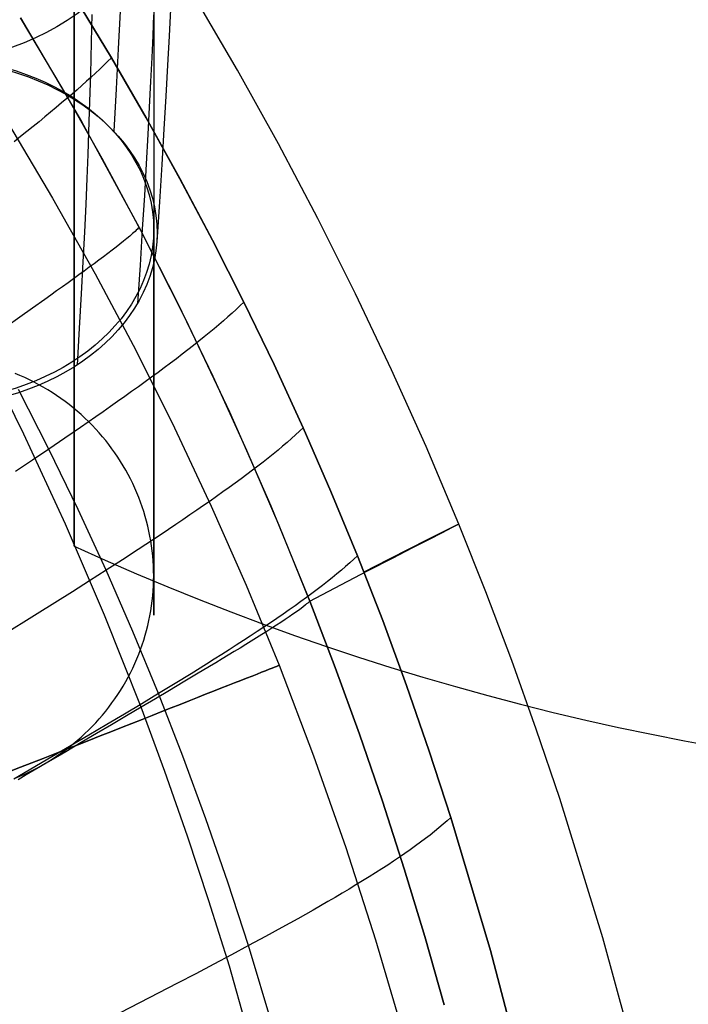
# Model space of a CAD drawing. Extents: x 35614 to 36526, y 4034 to 4838.
# Tile 71 of 79: x 36351 to 36392, y 4549 to 4611. Entities that reach past the tile are written whole.
import ezdxf

# ---------------------------------------------------------------- set-up
doc = ezdxf.new("R2010")
doc.units = 0
doc.layers.add('PREDEFINITO', color=7, linetype='CONTINUOUS')

msp = doc.modelspace()

# ---------------------------------------------------------------- linework, layer by layer
at = {"layer": 'PREDEFINITO'}
for p, q in [((36354.073, 4577.856, 78.329), (36354.073, 4777.942, 78.329)), ((36354.163, 4611.956, -137), (36356.397, 4608.253, -137)), ((36356.397, 4608.252, -137), (36354.163, 4611.956, -137)), ((36359.028, 4612.012, 159.297), (36359.028, 4610.526, 158.053)), ((36364.244, 4607.472, -208.445), (36361.602, 4611.999, -208.445)), ((36356.939, 4611.16, 7.952), (36356.824, 4608.811, 10.963)), ((36360.072, 4611.271, -8.679), (36359.989, 4609.587, -5.951)), ((36353.335, 4606.383, -297.202), (36350.744, 4610.733, -297.202)), ((36350.744, 4610.733, -297.202), (36354.543, 4604.276, -297.202)), ((36355.18, 4610.947, -33.367), (36355.161, 4610.107, -30.989)), ((36359.021, 4610.929, -19.092), (36358.966, 4609.642, -16.545)), ((36359.028, 4610.526, 158.053), (36359.028, 4609.067, 156.786)), ((36355.161, 4610.107, -30.989), (36355.141, 4609.21, -28.609)), ((36358.966, 4609.642, -16.545), (36358.904, 4608.261, -13.972)), ((36359.989, 4609.587, -5.951), (36359.894, 4607.786, -3.187)), ((36355.141, 4609.21, -28.609), (36355.118, 4608.25, -26.221)), ((36356.824, 4608.811, 10.963), (36356.691, 4606.319, 14.02)), ((36359.028, 4609.067, 156.786), (36359.028, 4607.636, 155.496)), ((36355.118, 4608.25, -26.221), (36355.092, 4607.218, -23.82)), ((36356.397, 4608.252, -137), (36356.165, 4608.021, -135.96)), ((36356.397, 4608.253, -137), (36358.564, 4604.509, -137)), ((36358.564, 4604.509, -137), (36356.397, 4608.252, -137)), ((36358.904, 4608.261, -13.972), (36358.834, 4606.777, -11.369)), ((36355.67, 4607.544, -133.975), (36355.407, 4607.298, -133.028)), ((36355.923, 4607.785, -134.952), (36355.67, 4607.544, -133.975)), ((36356.165, 4608.021, -135.96), (36355.923, 4607.785, -134.952)), ((36359.028, 4607.636, 155.496), (36359.028, 4606.233, 154.183)), ((36359.894, 4607.786, -3.187), (36359.788, 4605.862, -0.384)), ((36366.789, 4602.889, -208.446), (36364.244, 4607.472, -208.445)), ((36355.135, 4607.047, -132.111), (36354.853, 4606.791, -131.221)), ((36355.092, 4607.218, -23.82), (36355.061, 4606.107, -21.402)), ((36355.407, 4607.298, -133.028), (36355.135, 4607.047, -132.111)), ((36355.829, 4601.972, -297.202), (36353.335, 4606.383, -297.202)), ((36354.26, 4606.264, -129.522), (36353.949, 4605.993, -128.711)), ((36354.561, 4606.53, -130.358), (36354.26, 4606.264, -129.522)), ((36354.853, 4606.791, -131.221), (36354.561, 4606.53, -130.358)), ((36356.691, 4606.319, 14.02), (36356.541, 4603.676, 17.124)), ((36358.834, 4606.777, -11.369), (36358.754, 4605.185, -8.731)), ((36359.028, 4606.233, 154.183), (36359.028, 4604.859, 152.849)), ((36353.629, 4605.717, -127.924), (36353.3, 4605.437, -127.16)), ((36353.949, 4605.993, -128.711), (36353.629, 4605.717, -127.924)), ((36355.061, 4606.107, -21.402), (36355.024, 4604.912, -18.962)), ((36359.788, 4605.862, -0.384), (36359.669, 4603.807, 2.464)), ((36352.963, 4605.152, -126.419), (36352.616, 4604.862, -125.7)), ((36353.3, 4605.437, -127.16), (36352.963, 4605.152, -126.419)), ((36358.754, 4605.185, -8.731), (36358.664, 4603.477, -6.054)), ((36352.26, 4604.567, -125.001), (36351.896, 4604.268, -124.323)), ((36352.616, 4604.862, -125.7), (36352.26, 4604.567, -125.001)), ((36355.024, 4604.912, -18.962), (36354.981, 4603.623, -16.494)), ((36358.564, 4604.509, -137), (36360.661, 4600.726, -137)), ((36360.661, 4600.725, -137), (36358.564, 4604.509, -137)), ((36359.028, 4604.859, 152.849), (36359.028, 4603.512, 151.493)), ((36349.988, 4604.145, -380.007), (36352.742, 4599.506, -380.007)), ((36351.524, 4603.964, -123.663), (36351.143, 4603.656, -123.022)), ((36351.896, 4604.268, -124.323), (36351.524, 4603.964, -123.663)), ((36354.543, 4604.276, -297.202), (36358.128, 4597.692, -297.202)), ((36359.669, 4603.807, 2.464), (36359.534, 4601.615, 5.361)), ((36350.754, 4603.343, -122.398), (36350.357, 4603.026, -121.792)), ((36351.143, 4603.656, -123.022), (36350.754, 4603.343, -122.398)), ((36354.981, 4603.623, -16.494), (36354.93, 4602.235, -13.993)), ((36358.664, 4603.477, -6.054), (36358.563, 4601.646, -3.333)), ((36359.028, 4603.512, 151.493), (36359.028, 4602.195, 150.117)), ((36369.236, 4598.252, -208.446), (36366.789, 4602.889, -208.446)), ((36354.93, 4602.235, -13.993), (36354.869, 4600.74, -11.455)), ((36358.226, 4597.505, -297.202), (36355.829, 4601.972, -297.202)), ((36359.028, 4602.195, 150.117), (36359.028, 4600.906, 148.721)), ((36358.563, 4601.646, -3.333), (36358.449, 4599.686, -0.564)), ((36359.534, 4601.615, 5.361), (36359.385, 4599.279, 8.31)), ((36354.869, 4600.74, -11.455), (36354.799, 4599.131, -8.874)), ((36359.028, 4600.906, 148.721), (36359.028, 4599.646, 147.306)), ((36360.661, 4600.726, -137), (36362.687, 4596.904, -137)), ((36362.687, 4596.904, -137), (36360.661, 4600.725, -137)), ((36352.742, 4599.506, -380.007), (36355.384, 4594.805, -380.007)), ((36358.449, 4599.686, -0.564), (36358.321, 4597.589, 2.258)), ((36359.028, 4599.646, 147.306), (36359.028, 4598.415, 145.872)), ((36354.799, 4599.131, -8.874), (36354.718, 4597.4, -6.246)), ((36359.385, 4599.279, 8.31), (36359.218, 4596.793, 11.315)), ((36359.028, 4598.415, 145.872), (36359.028, 4597.213, 144.42)), ((36371.584, 4593.565, -208.446), (36369.236, 4598.252, -208.446)), ((36358.073, 4597.634, -297.519), (36358.012, 4597.574, -297.835)), ((36358.128, 4597.692, -297.202), (36358.073, 4597.634, -297.519)), ((36358.128, 4597.692, -297.202), (36361.015, 4591.988, -297.202)), ((36354.718, 4597.4, -6.246), (36354.625, 4595.541, -3.566)), ((36357.547, 4597.156, -299.686), (36357.358, 4596.997, -300.287)), ((36357.72, 4597.305, -299.077), (36357.547, 4597.156, -299.686)), ((36357.875, 4597.445, -298.46), (36357.72, 4597.305, -299.077)), ((36357.946, 4597.511, -298.148), (36357.875, 4597.445, -298.46)), ((36358.012, 4597.574, -297.835), (36357.946, 4597.511, -298.148)), ((36358.321, 4597.589, 2.258), (36358.178, 4595.349, 5.137)), ((36360.525, 4592.985, -297.202), (36358.226, 4597.505, -297.202)), ((36359.028, 4595.496, 14.488), (36359.028, 4597.56, 11.962)), ((36359.028, 4597.213, 144.42), (36359.028, 4596.041, 142.951)), ((36356.696, 4596.468, -302.044), (36356.447, 4596.275, -302.613)), ((36356.931, 4596.652, -301.466), (36356.696, 4596.468, -302.044)), ((36357.152, 4596.829, -300.881), (36356.931, 4596.652, -301.466)), ((36357.358, 4596.997, -300.287), (36357.152, 4596.829, -300.881)), ((36362.687, 4596.904, -137), (36364.641, 4593.045, -137)), ((36364.641, 4593.045, -137), (36362.687, 4596.904, -137)), ((36355.911, 4595.868, -303.729), (36355.625, 4595.654, -304.274)), ((36356.185, 4596.075, -303.175), (36355.911, 4595.868, -303.729)), ((36356.447, 4596.275, -302.613), (36356.185, 4596.075, -303.175)), ((36359.028, 4596.041, 142.951), (36359.028, 4594.897, 141.465)), ((36354.625, 4595.541, -3.566), (36354.519, 4593.547, -0.827)), ((36355.021, 4595.207, -305.342), (36354.704, 4594.975, -305.864)), ((36355.328, 4595.434, -304.812), (36355.021, 4595.207, -305.342)), ((36355.625, 4595.654, -304.274), (36355.328, 4595.434, -304.812)), ((36358.178, 4595.349, 5.137), (36358.019, 4592.958, 8.078)), ((36359.028, 4593.512, 17.083), (36359.028, 4595.496, 14.488)), ((36354.378, 4594.737, -306.377), (36354.043, 4594.494, -306.882)), ((36354.704, 4594.975, -305.864), (36354.378, 4594.737, -306.377)), ((36355.384, 4594.805, -380.007), (36357.911, 4590.043, -380.007)), ((36359.028, 4594.897, 141.465), (36359.028, 4593.783, 139.962)), ((36353.348, 4593.993, -307.868), (36352.989, 4593.735, -308.348)), ((36353.7, 4594.246, -307.379), (36353.348, 4593.993, -307.868)), ((36354.043, 4594.494, -306.882), (36353.7, 4594.246, -307.379)), ((36352.623, 4593.473, -308.82), (36352.251, 4593.207, -309.283)), ((36352.989, 4593.735, -308.348), (36352.623, 4593.473, -308.82)), ((36354.519, 4593.547, -0.827), (36354.399, 4591.41, 1.973)), ((36359.028, 4593.783, 139.962), (36359.028, 4592.699, 138.444)), ((36359.028, 4591.609, 19.744), (36359.028, 4593.512, 17.083)), ((36373.829, 4588.83, -208.446), (36371.584, 4593.565, -208.446)), ((36352.251, 4593.207, -309.283), (36351.486, 4592.663, -310.184)), ((36362.726, 4588.413, -297.202), (36360.525, 4592.985, -297.202)), ((36364.408, 4592.82, -135.964), (36364.164, 4592.59, -134.96)), ((36364.641, 4593.045, -137), (36364.408, 4592.82, -135.964)), ((36364.641, 4593.045, -137), (36366.521, 4589.15, -137)), ((36366.521, 4589.15, -137), (36364.641, 4593.045, -137)), ((36350.699, 4592.104, -311.049), (36349.891, 4591.532, -311.879)), ((36351.486, 4592.663, -310.184), (36350.699, 4592.104, -311.049)), ((36359.028, 4592.699, 138.444), (36359.028, 4591.644, 136.911)), ((36363.644, 4592.119, -133.043), (36363.369, 4591.877, -132.128)), ((36363.909, 4592.357, -133.986), (36363.644, 4592.119, -133.043)), ((36364.164, 4592.59, -134.96), (36363.909, 4592.357, -133.986)), ((36359.028, 4591.644, 136.911), (36359.028, 4590.618, 135.363)), ((36359.028, 4589.789, 22.47), (36359.028, 4591.609, 19.744)), ((36361.015, 4591.988, -297.202), (36363.746, 4586.205, -297.202)), ((36363.083, 4591.632, -131.241), (36362.787, 4591.382, -130.381)), ((36363.369, 4591.877, -132.128), (36363.083, 4591.632, -131.241)), ((36354.399, 4591.41, 1.973), (36354.263, 4589.123, 4.841)), ((36362.165, 4590.87, -128.739), (36361.839, 4590.608, -127.954)), ((36362.481, 4591.128, -129.547), (36362.165, 4590.87, -128.739)), ((36362.787, 4591.382, -130.381), (36362.481, 4591.128, -129.547)), ((36350.961, 4584.828, -313.426), (36348.221, 4590.352, -313.427)), ((36359.028, 4590.618, 135.363), (36359.028, 4589.623, 133.802)), ((36361.504, 4590.342, -127.192), (36361.159, 4590.072, -126.453)), ((36361.839, 4590.608, -127.954), (36361.504, 4590.342, -127.192)), ((36357.911, 4590.043, -380.007), (36360.321, 4585.224, -380.007)), ((36359.028, 4588.056, 25.258), (36359.028, 4589.789, 22.47)), ((36360.805, 4589.798, -125.735), (36360.442, 4589.52, -125.038)), ((36361.159, 4590.072, -126.453), (36360.805, 4589.798, -125.735)), ((36359.028, 4589.623, 133.802), (36359.028, 4587.721, 130.639)), ((36360.07, 4589.239, -124.361), (36359.689, 4588.953, -123.703)), ((36360.442, 4589.52, -125.038), (36360.07, 4589.239, -124.361)), ((36366.521, 4589.15, -137), (36368.325, 4585.221, -137)), ((36368.325, 4585.221, -137), (36366.521, 4589.15, -137)), ((36350.706, 4588.475, 97.796), (36350.403, 4588.601, 97.769)), ((36351.005, 4588.341, 97.825), (36350.706, 4588.475, 97.796)), ((36359.299, 4588.664, -123.062), (36358.9, 4588.371, -122.44)), ((36359.689, 4588.953, -123.703), (36359.299, 4588.664, -123.062)), ((36375.971, 4584.05, -208.447), (36373.829, 4588.83, -208.446)), ((36351.3, 4588.201, 97.855), (36351.005, 4588.341, 97.825)), ((36351.591, 4588.054, 97.886), (36351.3, 4588.201, 97.855)), ((36351.879, 4587.901, 97.919), (36351.591, 4588.054, 97.886)), ((36352.162, 4587.742, 97.954), (36351.879, 4587.901, 97.919)), ((36358.494, 4588.074, -121.834), (36358.078, 4587.773, -121.244)), ((36358.9, 4588.371, -122.44), (36358.494, 4588.074, -121.834)), ((36359.028, 4586.41, 28.106), (36359.028, 4588.056, 25.258)), ((36364.829, 4583.794, -297.202), (36362.726, 4588.413, -297.202)), ((36352.507, 4583.891, -115.162), (36350.618, 4587.606, -115.151)), ((36352.442, 4587.576, 97.989), (36352.162, 4587.742, 97.954)), ((36352.717, 4587.404, 98.026), (36352.442, 4587.576, 97.989)), ((36352.987, 4587.226, 98.065), (36352.717, 4587.404, 98.026)), ((36353.253, 4587.043, 98.104), (36352.987, 4587.226, 98.065)), ((36357.655, 4587.469, -120.669), (36357.224, 4587.161, -120.109)), ((36358.078, 4587.773, -121.244), (36357.655, 4587.469, -120.669)), ((36359.028, 4587.721, 130.639), (36359.028, 4585.939, 127.428)), ((36353.515, 4586.853, 98.145), (36353.253, 4587.043, 98.104)), ((36353.771, 4586.658, 98.187), (36353.515, 4586.853, 98.145)), ((36354.023, 4586.457, 98.23), (36353.771, 4586.658, 98.187)), ((36356.785, 4586.849, -119.562), (36356.338, 4586.534, -119.029)), ((36357.224, 4587.161, -120.109), (36356.785, 4586.849, -119.562)), ((36354.269, 4586.25, 98.275), (36354.023, 4586.457, 98.23)), ((36354.511, 4586.039, 98.32), (36354.269, 4586.25, 98.275)), ((36354.747, 4585.822, 98.367), (36354.511, 4586.039, 98.32)), ((36355.884, 4586.216, -118.508), (36355.422, 4585.893, -117.999)), ((36356.338, 4586.534, -119.029), (36355.884, 4586.216, -118.508)), ((36359.028, 4584.855, 31.012), (36359.028, 4586.41, 28.106)), ((36363.746, 4586.205, -297.202), (36366.321, 4580.349, -297.202)), ((36355.422, 4585.893, -117.999), (36354.478, 4585.239, -117.015)), ((36354.977, 4585.6, 98.415), (36354.747, 4585.822, 98.367)), ((36355.203, 4585.373, 98.463), (36354.977, 4585.6, 98.415)), ((36355.422, 4585.141, 98.513), (36355.203, 4585.373, 98.463)), ((36359.028, 4585.939, 127.428), (36359.028, 4584.277, 124.172)), ((36353.543, 4579.227, -313.424), (36350.961, 4584.828, -313.426)), ((36354.478, 4585.239, -117.015), (36353.506, 4584.571, -116.071)), ((36355.636, 4584.904, 98.564), (36355.422, 4585.141, 98.513)), ((36355.844, 4584.663, 98.616), (36355.636, 4584.904, 98.564)), ((36359.028, 4583.392, 33.973), (36359.028, 4584.855, 31.012)), ((36360.321, 4585.224, -380.007), (36362.613, 4580.348, -380.007)), ((36367.848, 4584.771, -134.964), (36367.592, 4584.541, -133.992)), ((36368.092, 4584.998, -135.966), (36367.848, 4584.771, -134.964)), ((36368.325, 4585.221, -137), (36368.092, 4584.998, -135.966)), ((36368.325, 4585.221, -137), (36370.053, 4581.256, -137)), ((36370.053, 4581.256, -137), (36368.325, 4585.221, -137)), ((36353.506, 4584.571, -116.071), (36352.507, 4583.891, -115.162)), ((36356.046, 4584.418, 98.669), (36355.844, 4584.663, 98.616)), ((36356.242, 4584.168, 98.723), (36356.046, 4584.418, 98.669)), ((36356.432, 4583.914, 98.777), (36356.242, 4584.168, 98.723)), ((36359.028, 4584.277, 124.172), (36359.028, 4582.735, 120.877)), ((36367.326, 4584.307, -133.05), (36367.049, 4584.069, -132.137)), ((36367.592, 4584.541, -133.992), (36367.326, 4584.307, -133.05)), ((36352.507, 4583.891, -115.162), (36351.484, 4583.198, -114.286)), ((36354.325, 4580.138, -115.173), (36352.507, 4583.891, -115.162)), ((36356.616, 4583.656, 98.833), (36356.432, 4583.914, 98.777)), ((36356.794, 4583.394, 98.889), (36356.616, 4583.656, 98.833)), ((36366.834, 4579.13, -297.202), (36364.829, 4583.794, -297.202)), ((36366.464, 4583.584, -130.394), (36366.156, 4583.336, -129.561)), ((36366.762, 4583.828, -131.252), (36366.464, 4583.584, -130.394)), ((36367.049, 4584.069, -132.137), (36366.762, 4583.828, -131.252)), ((36378.008, 4579.227, -208.447), (36375.971, 4584.05, -208.447)), ((36351.484, 4583.198, -114.286), (36350.437, 4582.493, -113.437)), ((36356.965, 4583.128, 98.946), (36356.794, 4583.394, 98.889)), ((36357.13, 4582.859, 99.004), (36356.965, 4583.128, 98.946)), ((36359.028, 4582.022, 36.986), (36359.028, 4583.392, 33.973)), ((36365.837, 4583.084, -128.753), (36365.509, 4582.829, -127.97)), ((36366.156, 4583.336, -129.561), (36365.837, 4583.084, -128.753)), ((36357.289, 4582.586, 99.063), (36357.13, 4582.859, 99.004)), ((36357.441, 4582.309, 99.123), (36357.289, 4582.586, 99.063)), ((36357.586, 4582.03, 99.183), (36357.441, 4582.309, 99.123)), ((36359.028, 4582.735, 120.877), (36359.028, 4581.313, 117.545)), ((36364.823, 4582.307, -126.471), (36364.466, 4582.041, -125.754)), ((36365.171, 4582.57, -127.209), (36364.823, 4582.307, -126.471)), ((36365.509, 4582.829, -127.97), (36365.171, 4582.57, -127.209)), ((36357.725, 4581.748, 99.243), (36357.586, 4582.03, 99.183)), ((36357.857, 4581.462, 99.305), (36357.725, 4581.748, 99.243)), ((36359.028, 4580.749, 40.051), (36359.028, 4582.022, 36.986)), ((36364.099, 4581.772, -125.058), (36363.723, 4581.499, -124.381)), ((36364.466, 4582.041, -125.754), (36364.099, 4581.772, -125.058)), ((36357.982, 4581.174, 99.367), (36357.857, 4581.462, 99.305)), ((36358.1, 4580.883, 99.429), (36357.982, 4581.174, 99.367)), ((36359.028, 4581.313, 117.545), (36359.028, 4580.011, 114.183)), ((36363.338, 4581.223, -123.723), (36362.944, 4580.943, -123.084)), ((36363.723, 4581.499, -124.381), (36363.338, 4581.223, -123.723)), ((36370.053, 4581.256, -137), (36371.702, 4577.256, -137)), ((36371.702, 4577.256, -137), (36370.053, 4581.256, -137)), ((36358.212, 4580.59, 99.492), (36358.1, 4580.883, 99.429)), ((36358.316, 4580.295, 99.556), (36358.212, 4580.59, 99.492)), ((36359.028, 4579.573, 43.162), (36359.028, 4580.749, 40.051)), ((36362.541, 4580.659, -122.462), (36362.13, 4580.373, -121.856)), ((36362.944, 4580.943, -123.084), (36362.541, 4580.659, -122.462)), ((36356.069, 4576.352, -115.185), (36354.325, 4580.138, -115.173)), ((36358.413, 4579.997, 99.62), (36358.316, 4580.295, 99.556)), ((36358.504, 4579.697, 99.685), (36358.413, 4579.997, 99.62)), ((36359.028, 4580.011, 114.183), (36359.028, 4578.83, 110.794)), ((36361.71, 4580.083, -121.266), (36361.282, 4579.789, -120.692)), ((36362.13, 4580.373, -121.856), (36361.71, 4580.083, -121.266)), ((36362.613, 4580.348, -380.007), (36364.784, 4575.418, -380.007)), ((36366.321, 4580.349, -297.202), (36368.74, 4574.425, -297.202)), ((36355.97, 4573.555, -313.423), (36353.543, 4579.227, -313.424)), ((36358.587, 4579.396, 99.749), (36358.504, 4579.697, 99.685)), ((36358.663, 4579.092, 99.815), (36358.587, 4579.396, 99.749)), ((36359.028, 4578.497, 46.319), (36359.028, 4579.573, 43.162)), ((36360.845, 4579.493, -120.132), (36360.401, 4579.193, -119.586)), ((36361.282, 4579.789, -120.692), (36360.845, 4579.493, -120.132)), ((36378.007, 4579.227, -207.293), (36377.868, 4579.16, -197.159)), ((36377.908, 4579.174, -217.428), (36378.007, 4579.227, -207.293)), ((36379.694, 4574.998, -208.447), (36378.008, 4579.227, -208.447)), ((36358.732, 4578.788, 99.88), (36358.663, 4579.092, 99.815)), ((36358.794, 4578.481, 99.946), (36358.732, 4578.788, 99.88)), ((36359.028, 4578.83, 110.794), (36359.028, 4577.769, 107.381)), ((36359.949, 4578.889, -119.052), (36359.489, 4578.583, -118.532)), ((36360.401, 4579.193, -119.586), (36359.949, 4578.889, -119.052)), ((36368.74, 4574.425, -297.202), (36366.834, 4579.13, -297.202)), ((36376.878, 4578.664, -176.939), (36376.03, 4578.236, -166.876)), ((36376.187, 4578.292, -247.723), (36376.996, 4578.706, -237.654)), ((36377.491, 4578.972, -187.037), (36376.878, 4578.664, -176.939)), ((36376.996, 4578.706, -237.654), (36377.57, 4579, -227.552)), ((36377.868, 4579.16, -197.159), (36377.491, 4578.972, -187.037)), ((36377.57, 4579, -227.552), (36377.908, 4579.174, -217.428)), ((36359.022, 4578.273, -118.023), (36358.065, 4577.645, -117.038)), ((36358.849, 4578.174, 100.012), (36358.794, 4578.481, 99.946)), ((36358.896, 4577.865, 100.079), (36358.849, 4578.174, 100.012)), ((36359.489, 4578.583, -118.532), (36359.022, 4578.273, -118.023)), ((36359.028, 4577.522, 49.518), (36359.028, 4578.497, 46.319)), ((36376.03, 4578.236, -166.876), (36374.949, 4577.688, -156.857)), ((36375.144, 4577.757, -257.748), (36376.187, 4578.292, -247.723)), ((36358.065, 4577.645, -117.038), (36357.08, 4577.004, -116.093)), ((36358.936, 4577.556, 100.145), (36358.896, 4577.865, 100.079)), ((36358.969, 4577.246, 100.212), (36358.936, 4577.556, 100.145)), ((36359.028, 4577.769, 107.381), (36359.028, 4576.827, 103.95)), ((36359.028, 4576.649, 52.757), (36359.028, 4577.522, 49.518)), ((36374.949, 4577.688, -156.857), (36373.641, 4577.02, -146.896)), ((36373.873, 4577.103, -267.719), (36375.144, 4577.757, -257.748)), ((36357.08, 4577.004, -116.093), (36356.069, 4576.352, -115.185)), ((36358.995, 4576.935, 100.279), (36358.969, 4577.246, 100.212)), ((36359.013, 4576.624, 100.346), (36358.995, 4576.935, 100.279)), ((36359.028, 4576.827, 103.95), (36359.028, 4576.005, 100.503)), ((36371.224, 4576.81, -134.968), (36370.968, 4576.583, -133.998)), ((36371.469, 4577.035, -135.968), (36371.224, 4576.81, -134.968)), ((36371.702, 4577.256, -137), (36371.469, 4577.035, -135.968)), ((36371.702, 4577.256, -137), (36373.271, 4573.226, -137)), ((36373.271, 4573.226, -137), (36371.702, 4577.256, -137)), ((36373.641, 4577.02, -146.896), (36372.109, 4576.233, -137)), ((36372.378, 4576.329, -277.624), (36373.873, 4577.103, -267.719)), ((36356.069, 4576.352, -115.185), (36355.032, 4575.688, -114.308)), ((36357.738, 4572.528, -115.196), (36356.069, 4576.352, -115.185)), ((36359.024, 4576.312, 100.413), (36359.013, 4576.624, 100.346)), ((36359.028, 4576, 100.48), (36359.024, 4576.312, 100.413)), ((36359.028, 4575.882, 56.032), (36359.028, 4576.649, 52.757)), ((36370.701, 4576.353, -133.058), (36370.423, 4576.119, -132.147)), ((36370.665, 4575.436, -287.455), (36372.378, 4576.329, -277.624)), ((36370.968, 4576.583, -133.998), (36370.701, 4576.353, -133.058)), ((36355.032, 4575.688, -114.308), (36353.971, 4575.013, -113.458)), ((36359.013, 4575.377, 100.614), (36359.024, 4575.688, 100.547)), ((36359.024, 4575.688, 100.547), (36359.028, 4576, 100.48)), ((36359.028, 4576.005, 100.503), (36359.028, 4575.302, 97.046)), ((36359.028, 4575.22, 59.341), (36359.028, 4575.882, 56.032)), ((36369.835, 4575.643, -130.406), (36369.525, 4575.4, -129.575)), ((36370.134, 4575.883, -131.263), (36369.835, 4575.643, -130.406)), ((36370.423, 4576.119, -132.147), (36370.134, 4575.883, -131.263)), ((36353.971, 4575.013, -113.458), (36352.888, 4574.328, -112.633)), ((36358.969, 4574.754, 100.748), (36358.995, 4575.065, 100.681)), ((36358.995, 4575.065, 100.681), (36359.013, 4575.377, 100.614)), ((36359.028, 4575.302, 97.046), (36359.028, 4574.718, 93.582)), ((36359.028, 4574.666, 62.681), (36359.028, 4575.22, 59.341)), ((36364.784, 4575.418, -380.007), (36366.831, 4570.436, -380.007)), ((36368.74, 4574.425, -297.202), (36370.665, 4575.436, -287.455)), ((36369.204, 4575.155, -128.769), (36368.873, 4574.906, -127.986)), ((36369.525, 4575.4, -129.575), (36369.204, 4575.155, -128.769)), ((36381.3, 4570.74, -208.447), (36379.694, 4574.998, -208.447)), ((36352.888, 4574.328, -112.633), (36351.783, 4573.633, -111.829)), ((36358.896, 4574.135, 100.881), (36358.936, 4574.444, 100.815)), ((36358.936, 4574.444, 100.815), (36358.969, 4574.754, 100.748)), ((36359.028, 4574.718, 93.582), (36359.028, 4574.252, 90.114)), ((36359.028, 4574.221, 66.048), (36359.028, 4574.666, 62.681)), ((36368.182, 4574.399, -126.489), (36367.821, 4574.141, -125.773)), ((36368.533, 4574.654, -127.227), (36368.182, 4574.399, -126.489)), ((36368.873, 4574.906, -127.986), (36368.533, 4574.654, -127.227)), ((36368.679, 4574.369, -297.519), (36368.613, 4574.31, -297.834)), ((36368.74, 4574.425, -297.202), (36368.679, 4574.369, -297.519)), ((36370.319, 4570.299, -297.202), (36368.74, 4574.425, -297.202)), ((36368.74, 4574.425, -297.202), (36370.319, 4570.299, -297.202)), ((36358.794, 4573.519, 101.014), (36358.849, 4573.826, 100.948)), ((36358.849, 4573.826, 100.948), (36358.896, 4574.135, 100.881)), ((36359.028, 4574.252, 90.114), (36359.028, 4573.903, 86.646)), ((36359.028, 4573.885, 69.439), (36359.028, 4574.221, 66.048)), ((36359.028, 4573.903, 86.646), (36359.028, 4573.67, 83.183)), ((36359.028, 4573.662, 72.852), (36359.028, 4573.885, 69.439)), ((36367.451, 4573.879, -125.078), (36367.072, 4573.615, -124.402)), ((36367.821, 4574.141, -125.773), (36367.451, 4573.879, -125.078)), ((36367.909, 4573.767, -300.284), (36367.69, 4573.612, -300.877)), ((36368.112, 4573.914, -299.683), (36367.909, 4573.767, -300.284)), ((36368.298, 4574.055, -299.075), (36368.112, 4573.914, -299.683)), ((36368.465, 4574.187, -298.458), (36368.298, 4574.055, -299.075)), ((36368.541, 4574.249, -298.147), (36368.465, 4574.187, -298.458)), ((36368.613, 4574.31, -297.834), (36368.541, 4574.249, -298.147)), ((36351.783, 4573.633, -111.829), (36349.515, 4572.215, -110.272)), ((36358.243, 4567.82, -313.422), (36355.97, 4573.555, -313.423)), ((36358.663, 4572.908, 101.145), (36358.732, 4573.213, 101.08)), ((36358.732, 4573.213, 101.08), (36358.794, 4573.519, 101.014)), ((36359.028, 4573.67, 83.183), (36359.028, 4573.553, 79.727)), ((36359.028, 4573.55, 76.282), (36359.028, 4573.662, 72.852)), ((36359.028, 4573.553, 79.727), (36359.028, 4573.55, 76.282)), ((36366.683, 4573.348, -123.745), (36366.285, 4573.077, -123.106)), ((36366.941, 4573.105, -302.608), (36366.663, 4572.924, -303.17)), ((36367.072, 4573.615, -124.402), (36366.683, 4573.348, -123.745)), ((36367.205, 4573.281, -302.039), (36366.941, 4573.105, -302.608)), ((36367.455, 4573.449, -301.462), (36367.205, 4573.281, -302.039)), ((36367.69, 4573.612, -300.877), (36367.455, 4573.449, -301.462)), ((36373.271, 4573.226, -137), (36374.761, 4569.166, -137)), ((36374.761, 4569.166, -137), (36373.271, 4573.226, -137)), ((36359.331, 4568.67, -115.208), (36357.738, 4572.528, -115.196)), ((36358.504, 4572.303, 101.276), (36358.587, 4572.605, 101.211)), ((36358.587, 4572.605, 101.211), (36358.663, 4572.908, 101.145)), ((36365.463, 4572.527, -121.879), (36365.038, 4572.248, -121.29)), ((36365.878, 4572.804, -122.484), (36365.463, 4572.527, -121.879)), ((36366.07, 4572.544, -304.269), (36365.757, 4572.346, -304.807)), ((36366.285, 4573.077, -123.106), (36365.878, 4572.804, -122.484)), ((36366.373, 4572.737, -303.723), (36366.07, 4572.544, -304.269)), ((36366.663, 4572.924, -303.17), (36366.373, 4572.737, -303.723)), ((36358.316, 4571.706, 101.404), (36358.413, 4572.003, 101.34)), ((36358.413, 4572.003, 101.34), (36358.504, 4572.303, 101.276)), ((36364.605, 4571.966, -120.716), (36364.164, 4571.68, -120.156)), ((36365.038, 4572.248, -121.29), (36364.605, 4571.966, -120.716)), ((36365.097, 4571.934, -305.858), (36364.752, 4571.722, -306.371)), ((36365.432, 4572.143, -305.336), (36365.097, 4571.934, -305.858)), ((36365.757, 4572.346, -304.807), (36365.432, 4572.143, -305.336)), ((36358.1, 4571.117, 101.531), (36358.212, 4571.41, 101.468)), ((36358.212, 4571.41, 101.468), (36358.316, 4571.706, 101.404)), ((36363.715, 4571.392, -119.61), (36363.258, 4571.101, -119.077)), ((36364.035, 4571.283, -307.374), (36363.664, 4571.057, -307.862)), ((36364.164, 4571.68, -120.156), (36363.715, 4571.392, -119.61)), ((36364.398, 4571.504, -306.877), (36364.035, 4571.283, -307.374)), ((36364.752, 4571.722, -306.371), (36364.398, 4571.504, -306.877)), ((36357.857, 4570.538, 101.655), (36357.982, 4570.826, 101.593)), ((36357.982, 4570.826, 101.593), (36358.1, 4571.117, 101.531)), ((36362.792, 4570.807, -118.556), (36362.32, 4570.51, -118.047)), ((36363.258, 4571.101, -119.077), (36362.792, 4570.807, -118.556)), ((36363.285, 4570.827, -308.343), (36362.899, 4570.594, -308.815)), ((36363.664, 4571.057, -307.862), (36363.285, 4570.827, -308.343)), ((36382.829, 4566.456, -208.448), (36381.3, 4570.74, -208.447)), ((36357.586, 4569.97, 101.777), (36357.725, 4570.253, 101.717)), ((36357.725, 4570.253, 101.717), (36357.857, 4570.538, 101.655)), ((36362.32, 4570.51, -118.047), (36361.352, 4569.907, -117.062)), ((36362.505, 4570.357, -309.278), (36361.697, 4569.873, -310.179)), ((36362.899, 4570.594, -308.815), (36362.505, 4570.357, -309.278)), ((36366.831, 4570.436, -380.007), (36368.979, 4564.793, -380.007)), ((36371.824, 4566.145, -297.202), (36370.319, 4570.299, -297.202)), ((36370.319, 4570.299, -297.202), (36371.824, 4566.145, -297.202)), ((36357.289, 4569.415, 101.897), (36357.441, 4569.691, 101.838)), ((36357.441, 4569.691, 101.838), (36357.586, 4569.97, 101.777)), ((36361.352, 4569.907, -117.062), (36360.355, 4569.294, -116.117)), ((36361.697, 4569.873, -310.179), (36360.865, 4569.376, -311.044)), ((36356.794, 4568.606, 102.071), (36356.965, 4568.872, 102.014)), ((36356.965, 4568.872, 102.014), (36357.13, 4569.142, 101.956)), ((36357.13, 4569.142, 101.956), (36357.289, 4569.415, 101.897)), ((36360.011, 4568.868, -311.874), (36359.136, 4568.349, -312.667)), ((36360.355, 4569.294, -116.117), (36359.331, 4568.67, -115.208)), ((36360.865, 4569.376, -311.044), (36360.011, 4568.868, -311.874)), ((36374.761, 4569.166, -137), (36376.173, 4565.079, -137)), ((36376.173, 4565.079, -137), (36374.761, 4569.166, -137)), ((36356.432, 4568.086, 102.183), (36356.616, 4568.344, 102.127)), ((36356.616, 4568.344, 102.127), (36356.794, 4568.606, 102.071)), ((36359.136, 4568.349, -312.667), (36358.243, 4567.82, -313.422)), ((36359.331, 4568.67, -115.208), (36358.281, 4568.036, -114.33)), ((36360.845, 4564.785, -115.22), (36359.331, 4568.67, -115.208)), ((36355.844, 4567.337, 102.344), (36356.046, 4567.582, 102.291)), ((36356.046, 4567.582, 102.291), (36356.242, 4567.832, 102.237)), ((36356.242, 4567.832, 102.237), (36356.432, 4568.086, 102.183)), ((36358.281, 4568.036, -114.33), (36357.207, 4567.392, -113.48)), ((36358.243, 4567.82, -313.422), (36357.333, 4567.282, -314.139)), ((36359.723, 4563.825, -313.421), (36358.243, 4567.82, -313.422)), ((36355.422, 4566.859, 102.447), (36355.636, 4567.096, 102.396)), ((36355.636, 4567.096, 102.396), (36355.844, 4567.337, 102.344)), ((36357.207, 4567.392, -113.48), (36356.11, 4566.738, -112.654)), ((36357.333, 4567.282, -314.139), (36356.408, 4566.735, -314.817)), ((36354.747, 4566.178, 102.593), (36354.977, 4566.4, 102.546)), ((36354.977, 4566.4, 102.546), (36355.203, 4566.627, 102.497)), ((36356.11, 4566.738, -112.654), (36354.991, 4566.075, -111.848)), ((36355.203, 4566.627, 102.497), (36355.422, 4566.859, 102.447)), ((36356.408, 4566.735, -314.817), (36355.47, 4566.181, -315.455)), ((36384.282, 4562.147, -208.448), (36382.829, 4566.456, -208.448)), ((36354.991, 4566.075, -111.848), (36352.694, 4564.724, -110.289)), ((36354.023, 4565.543, 102.73), (36354.269, 4565.75, 102.686)), ((36354.269, 4565.75, 102.686), (36354.511, 4565.962, 102.64)), ((36354.511, 4565.962, 102.64), (36354.747, 4566.178, 102.593)), ((36355.47, 4566.181, -315.455), (36354.518, 4565.619, -316.052)), ((36373.253, 4561.966, -297.202), (36371.824, 4566.145, -297.202)), ((36371.824, 4566.145, -297.202), (36373.253, 4561.966, -297.202)), ((36353.253, 4564.958, 102.856), (36353.515, 4565.147, 102.815)), ((36353.515, 4565.147, 102.815), (36353.771, 4565.343, 102.773)), ((36354.518, 4565.619, -316.052), (36353.554, 4565.051, -316.607)), ((36353.771, 4565.343, 102.773), (36354.023, 4565.543, 102.73)), ((36352.694, 4564.724, -110.289), (36350.328, 4563.342, -108.78)), ((36352.442, 4564.424, 102.971), (36352.717, 4564.596, 102.934)), ((36353.069, 4564.765, -316.869), (36352.58, 4564.477, -317.12)), ((36352.717, 4564.596, 102.934), (36352.987, 4564.774, 102.895)), ((36352.987, 4564.774, 102.895), (36353.253, 4564.958, 102.856)), ((36353.554, 4565.051, -316.607), (36353.069, 4564.765, -316.869)), ((36362.282, 4560.873, -115.232), (36360.845, 4564.785, -115.22)), ((36368.979, 4564.793, -380.007), (36370.974, 4559.092, -380.007)), ((36376.173, 4565.079, -137), (36377.512, 4560.967, -137)), ((36377.512, 4560.967, -137), (36376.173, 4565.079, -137)), ((36351.3, 4563.799, 103.105), (36351.591, 4563.946, 103.074)), ((36351.591, 4563.946, 103.074), (36351.879, 4564.099, 103.041)), ((36352.089, 4564.187, -317.36), (36351.596, 4563.897, -317.589)), ((36351.879, 4564.099, 103.041), (36352.162, 4564.258, 103.006)), ((36352.58, 4564.477, -317.12), (36352.089, 4564.187, -317.36)), ((36352.162, 4564.258, 103.006), (36352.442, 4564.424, 102.971)), ((36350.403, 4563.399, 103.191), (36350.706, 4563.526, 103.164)), ((36351.101, 4563.605, -317.807), (36350.603, 4563.312, -318.014)), ((36350.706, 4563.526, 103.164), (36351.005, 4563.659, 103.135)), ((36351.005, 4563.659, 103.135), (36351.3, 4563.799, 103.105)), ((36351.596, 4563.897, -317.589), (36351.101, 4563.605, -317.807)), ((36361.132, 4559.805, -313.421), (36359.723, 4563.825, -313.421)), ((36386.969, 4553.464, -208.448), (36384.282, 4562.147, -208.448)), ((36374.608, 4557.763, -297.202), (36373.253, 4561.966, -297.202)), ((36373.253, 4561.966, -297.202), (36374.608, 4557.763, -297.202)), ((36363.644, 4556.938, -115.245), (36362.282, 4560.873, -115.232)), ((36377.512, 4560.967, -137), (36377.278, 4560.751, -135.973)), ((36377.512, 4560.967, -137), (36379.978, 4552.675, -137)), ((36379.978, 4552.675, -137), (36377.512, 4560.967, -137)), ((36376.774, 4560.314, -134.011), (36376.505, 4560.092, -133.075)), ((36377.032, 4560.533, -134.977), (36376.774, 4560.314, -134.011)), ((36377.278, 4560.751, -135.973), (36377.032, 4560.533, -134.977)), ((36362.468, 4555.761, -313.42), (36361.132, 4559.805, -313.421)), ((36375.932, 4559.642, -131.287), (36375.629, 4559.414, -130.433)), ((36376.224, 4559.868, -132.167), (36375.932, 4559.642, -131.287)), ((36376.505, 4560.092, -133.075), (36376.224, 4559.868, -132.167)), ((36370.974, 4559.092, -380.007), (36372.823, 4553.341, -380.007)), ((36375.315, 4559.184, -129.605), (36374.99, 4558.951, -128.801)), ((36375.629, 4559.414, -130.433), (36375.315, 4559.184, -129.605)), ((36374.309, 4558.48, -127.264), (36373.953, 4558.241, -126.529)), ((36374.655, 4558.717, -128.021), (36374.309, 4558.48, -127.264)), ((36374.99, 4558.951, -128.801), (36374.655, 4558.717, -128.021)), ((36373.587, 4557.999, -125.815), (36373.211, 4557.756, -125.121)), ((36373.953, 4558.241, -126.529), (36373.587, 4557.999, -125.815)), ((36372.43, 4557.262, -123.791), (36372.025, 4557.011, -123.154)), ((36372.826, 4557.51, -124.447), (36372.43, 4557.262, -123.791)), ((36373.211, 4557.756, -125.121), (36372.826, 4557.51, -124.447)), ((36375.888, 4553.54, -297.202), (36374.608, 4557.763, -297.202)), ((36374.608, 4557.763, -297.202), (36375.888, 4553.54, -297.202)), ((36364.935, 4552.981, -115.258), (36363.644, 4556.938, -115.245)), ((36371.611, 4556.758, -122.533), (36371.188, 4556.503, -121.929)), ((36372.025, 4557.011, -123.154), (36371.611, 4556.758, -122.533)), ((36370.315, 4555.986, -120.767), (36369.865, 4555.724, -120.207)), ((36370.756, 4556.246, -121.34), (36370.315, 4555.986, -120.767)), ((36371.188, 4556.503, -121.929), (36370.756, 4556.246, -121.34)), ((36363.734, 4551.695, -313.419), (36362.468, 4555.761, -313.42)), ((36369.407, 4555.46, -119.662), (36368.941, 4555.193, -119.129)), ((36369.865, 4555.724, -120.207), (36369.407, 4555.46, -119.662)), ((36368.467, 4554.924, -118.608), (36367.984, 4554.653, -118.099)), ((36368.941, 4555.193, -119.129), (36368.467, 4554.924, -118.608)), ((36366.997, 4554.105, -117.114), (36365.98, 4553.547, -116.168)), ((36367.984, 4554.653, -118.099), (36366.997, 4554.105, -117.114)), ((36365.98, 4553.547, -116.168), (36364.935, 4552.981, -115.258)), ((36377.092, 4549.297, -297.202), (36375.888, 4553.54, -297.202)), ((36375.888, 4553.54, -297.202), (36377.092, 4549.297, -297.202)), ((36364.935, 4552.981, -115.258), (36363.863, 4552.406, -114.378)), ((36367.311, 4545.013, -115.284), (36364.935, 4552.981, -115.258)), ((36372.823, 4553.341, -380.007), (36374.532, 4547.544, -380.007)), ((36389.376, 4544.704, -208.449), (36386.969, 4553.464, -208.448)), ((36363.863, 4552.406, -114.378), (36362.766, 4551.824, -113.526)), ((36379.978, 4552.675, -137), (36382.182, 4544.309, -137)), ((36382.182, 4544.309, -137), (36379.978, 4552.675, -137)), ((36362.766, 4551.824, -113.526), (36361.645, 4551.233, -112.698)), ((36366.054, 4543.506, -313.417), (36363.734, 4551.695, -313.419)), ((36361.645, 4551.233, -112.698), (36360.502, 4550.635, -111.89)), ((36360.502, 4550.635, -111.89), (36358.155, 4549.418, -110.325)), ((36358.155, 4549.418, -110.325), (36355.737, 4548.175, -108.81))]:
    msp.add_line(p, q, dxfattribs=at)
at = {"layer": 'PREDEFINITO', "extrusion": (1, 0, 0)}
for centre, radius in [((4677.899, 78.329, 36354.073), 100.043), ((4677.899, 78.329, 36354.073), 100.043), ((4677.899, 78.372, 36354.073), 100)]:
    msp.add_circle(centre, radius, dxfattribs=at)
at = {"layer": 'PREDEFINITO', "extrusion": (0.049697, -0.331841, 0.942026)}
msp.add_circle((36628.845, -774.918, 242.71), 15.513, dxfattribs=at)
at = {"layer": 'PREDEFINITO', "extrusion": (-7.69217e-08, -0.645005, 0.764179)}
msp.add_circle((36345.123, 3520.788, -2956.309), 14.112, dxfattribs=at)
at = {"layer": 'PREDEFINITO', "extrusion": (2.89134e-10, -0.643941, 0.765075)}
msp.add_circle((36345.025, 3525.186, -2951.407), 14.002, dxfattribs=at)
at = {"layer": 'PREDEFINITO', "extrusion": (-0.367218, 0.930135, -2.06891e-07)}
msp.add_circle((-35489.402, -380.013, -9103.437), 15.002, dxfattribs=at)
at = {"layer": 'PREDEFINITO'}
msp.add_arc((36422.684, 4727.272, 78.329), 164.416, 245.3357, 292.04939, dxfattribs=at)

doc.saveas('drawing.dxf')
